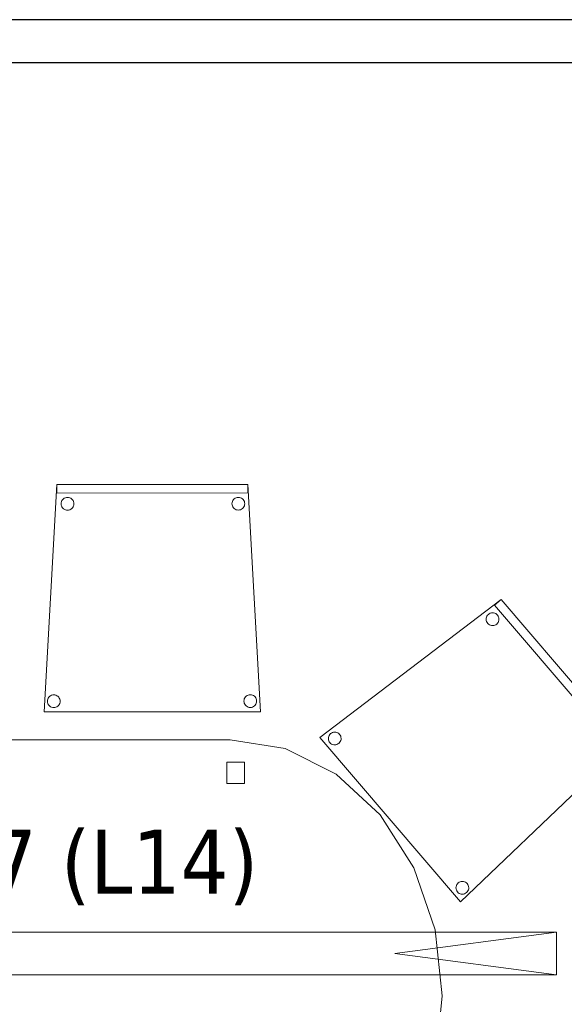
# Model space of a CAD drawing. Header units: metres. Extents: x 397.7 to 427.5, y 12.7 to 28.4.
# Tile 22 of 147: x 408.7 to 410, y 15 to 17.3. Entities that reach past the tile are written whole.
import ezdxf

# ---------------------------------------------------------------- set-up
doc = ezdxf.new("R2010")
doc.units = ezdxf.units.M
for name, color, linetype, lineweight in [('02_MOBILIARIO', 7, 'Continuous', 18), ('A-DETL-____-MBND', 7, 'Continuous', 18), ('A-DETL-GENF-OTLN', 7, 'Continuous', 18), ('A-WALL-____-MCUT', 7, 'Continuous', 25), ('A-WALL-____-OTLN', 7, 'Continuous', 25), ('E-LITE-EQPM-IDEN', 7, 'Continuous', 30)]:
    doc.layers.add(name, color=color, linetype=linetype, lineweight=lineweight)
doc.styles.add('Tahoma_4', font='tahoma.ttf', dxfattribs={"height": 0.15})

# ---------------------------------------------------------------- blocks, each defined once
blk = doc.blocks.new('Family - Mampara P3-156225-06_ENLLUMENAT_P3')
at = {"layer": 'A-WALL-____-MCUT', "color": 253, "true_color": 0xaaaaaa}
for p, q in [((4.1143, 0.1), (0, 0.1)), ((0, 0), (4.1143, 0))]:
    blk.add_line(p, q, dxfattribs=at)
at = {"layer": 'A-WALL-____-OTLN', "color": 253, "true_color": 0xaaaaaa}
for p, q in [((6.9366, 0.1), (0, 0.1)), ((0, 0), (6.9366, 0))]:
    blk.add_line(p, q, dxfattribs=at)
at = {"layer": 'A-WALL-____-OTLN', "color": 253, "lineweight": 18, "true_color": 0xaaaaaa}
blk.add_line((0, 0), (6.9366, 0), dxfattribs=at)
blk = doc.blocks.new('Family - Taula 200X120_P3-156305-06_ENLLUMENAT_P3')
at = {"layer": 'A-DETL-____-MBND', "color": 253, "true_color": 0xaaaaaa}
for p, q in [((0.368, 1.1795), (0.4965, 1.1999)), ((0.4965, 1.1999), (0.368, 1.1795)), ((0.4965, 1.1999), (1.4896, 1.1999)), ((1.4896, 1.1999), (0.4965, 1.1999)), ((1.4896, 1.1999), (1.6181, 1.1795)), ((1.6181, 1.1795), (1.4896, 1.1999)), ((0.2483, 1.1195), (0.368, 1.1795)), ((0.368, 1.1795), (0.2483, 1.1195)), ((1.6181, 1.1795), (1.7378, 1.1195)), ((1.7378, 1.1195), (1.6181, 1.1795)), ((0.4551, 1.0978), (0.4551, 1.1478)), ((0.4551, 1.1478), (0.4965, 1.1478)), ((0.4965, 1.1478), (0.4551, 1.1478)), ((0.4551, 1.1478), (0.4551, 1.0978)), ((0.4965, 1.1478), (0.4965, 1.0978)), ((0.4965, 1.0978), (0.4965, 1.1478)), ((1.4813, 1.0978), (1.4813, 1.1478)), ((1.4813, 1.1478), (1.5227, 1.1478)), ((1.5227, 1.1478), (1.4813, 1.1478)), ((1.4813, 1.1478), (1.4813, 1.0978)), ((1.5227, 1.1478), (1.5227, 1.0978)), ((1.5227, 1.0978), (1.5227, 1.1478)), ((0.1454, 1.0242), (0.2483, 1.1195)), ((0.2483, 1.1195), (0.1454, 1.0242)), ((1.7378, 1.1195), (1.8407, 1.0242)), ((1.8407, 1.0242), (1.7378, 1.1195)), ((0.4965, 1.0978), (0.4551, 1.0978)), ((0.4551, 1.0978), (0.4965, 1.0978)), ((1.5227, 1.0978), (1.4813, 1.0978)), ((1.4813, 1.0978), (1.5227, 1.0978)), ((0.0665, 0.8999), (0.1454, 1.0242)), ((0.1454, 1.0242), (0.0665, 0.8999)), ((1.8407, 1.0242), (1.9196, 0.8999)), ((1.9196, 0.8999), (1.8407, 1.0242)), ((0.0169, 0.7552), (0.0665, 0.8999)), ((0.0665, 0.8999), (0.0169, 0.7552)), ((1.9196, 0.8999), (1.9692, 0.7552)), ((1.9692, 0.7552), (1.9196, 0.8999)), ((0, 0.5999), (0.0169, 0.7552)), ((0.0169, 0.7552), (0, 0.5999)), ((1.9692, 0.7552), (1.9861, 0.5999)), ((1.9861, 0.5999), (1.9692, 0.7552)), ((0.0169, 0.4447), (0, 0.5999)), ((0, 0.5999), (0.0169, 0.4447)), ((1.9861, 0.5999), (1.9692, 0.4447)), ((1.9692, 0.4447), (1.9861, 0.5999)), ((0.0665, 0.3), (0.0169, 0.4447)), ((0.0169, 0.4447), (0.0665, 0.3)), ((1.9692, 0.4447), (1.9196, 0.3)), ((1.9196, 0.3), (1.9692, 0.4447)), ((0.1454, 0.1757), (0.0665, 0.3)), ((0.0665, 0.3), (0.1454, 0.1757)), ((1.9196, 0.3), (1.8407, 0.1757)), ((1.8407, 0.1757), (1.9196, 0.3)), ((0.2483, 0.0804), (0.1454, 0.1757)), ((0.1454, 0.1757), (0.2483, 0.0804)), ((1.8407, 0.1757), (1.7378, 0.0804)), ((1.7378, 0.0804), (1.8407, 0.1757)), ((0.4551, 0.05), (0.4551, 0.1)), ((0.4551, 0.1), (0.4965, 0.1)), ((0.4965, 0.1), (0.4551, 0.1)), ((0.4551, 0.1), (0.4551, 0.05)), ((0.4965, 0.1), (0.4965, 0.05)), ((0.4965, 0.05), (0.4965, 0.1)), ((1.4813, 0.05), (1.4813, 0.1)), ((1.4813, 0.1), (1.5227, 0.1)), ((1.5227, 0.1), (1.4813, 0.1)), ((1.4813, 0.1), (1.4813, 0.05)), ((1.5227, 0.1), (1.5227, 0.05)), ((1.5227, 0.05), (1.5227, 0.1)), ((0.368, 0.0204), (0.2483, 0.0804)), ((0.2483, 0.0804), (0.368, 0.0204)), ((1.7378, 0.0804), (1.6181, 0.0204)), ((1.6181, 0.0204), (1.7378, 0.0804)), ((0.4965, 0.05), (0.4551, 0.05)), ((0.4551, 0.05), (0.4965, 0.05)), ((1.5227, 0.05), (1.4813, 0.05)), ((1.4813, 0.05), (1.5227, 0.05)), ((0.4965, 0), (0.368, 0.0204)), ((0.368, 0.0204), (0.4965, 0)), ((1.4896, 0), (0.4965, 0)), ((0.4965, 0), (1.4896, 0)), ((1.6181, 0.0204), (1.4896, 0)), ((1.4896, 0), (1.6181, 0.0204))]:
    blk.add_line(p, q, dxfattribs=at)
blk = doc.blocks.new('Family - Cadira confident_P3-156392-06_ENLLUMENAT_P3')
at = {"layer": 'A-DETL-____-MBND', "color": 253, "true_color": 0xaaaaaa}
for p, q in [((0, 0.3851), (0.4244, 0.7083)), ((0.4244, 0.7083), (0, 0.3851)), ((0.4092, 0.6953), (0.4244, 0.7083)), ((0.4244, 0.7083), (0.4092, 0.6953)), ((0.6993, 0.3558), (0.4092, 0.6953)), ((0.4092, 0.6953), (0.6993, 0.3558)), ((0.4244, 0.7083), (0.7145, 0.3688)), ((0.7145, 0.3688), (0.4244, 0.7083)), ((0.4244, 0.7083), (0.7145, 0.3688)), ((0.7145, 0.3688), (0.4244, 0.7083)), ((0.3902, 0.6673), (0.3913, 0.6697)), ((0.3913, 0.6697), (0.3902, 0.6673)), ((0.3913, 0.6697), (0.3928, 0.6718)), ((0.3928, 0.6718), (0.3913, 0.6697)), ((0.3928, 0.6718), (0.3946, 0.6737)), ((0.3946, 0.6737), (0.3928, 0.6718)), ((0.3946, 0.6737), (0.3967, 0.6752)), ((0.3967, 0.6752), (0.3946, 0.6737)), ((0.3967, 0.6752), (0.3991, 0.6763)), ((0.3991, 0.6763), (0.3967, 0.6752)), ((0.3991, 0.6763), (0.4016, 0.677)), ((0.4016, 0.677), (0.3991, 0.6763)), ((0.4016, 0.677), (0.4042, 0.6773)), ((0.4042, 0.6773), (0.4016, 0.677)), ((0.4042, 0.6773), (0.4068, 0.6771)), ((0.4068, 0.6771), (0.4042, 0.6773)), ((0.4068, 0.6771), (0.4093, 0.6764)), ((0.4093, 0.6764), (0.4068, 0.6771)), ((0.4093, 0.6764), (0.4117, 0.6754)), ((0.4117, 0.6754), (0.4093, 0.6764)), ((0.4117, 0.6754), (0.4138, 0.6739)), ((0.4138, 0.6739), (0.4117, 0.6754)), ((0.4138, 0.6739), (0.4157, 0.6721)), ((0.4157, 0.6721), (0.4138, 0.6739)), ((0.4157, 0.6721), (0.4172, 0.6699)), ((0.4172, 0.6699), (0.4157, 0.6721)), ((0.4172, 0.6699), (0.4183, 0.6676)), ((0.4183, 0.6676), (0.4172, 0.6699)), ((0.3894, 0.6622), (0.3896, 0.6648)), ((0.3896, 0.6648), (0.3894, 0.6622)), ((0.3896, 0.6596), (0.3894, 0.6622)), ((0.3894, 0.6622), (0.3896, 0.6596)), ((0.3896, 0.6648), (0.3902, 0.6673)), ((0.3902, 0.6673), (0.3896, 0.6648)), ((0.3903, 0.6571), (0.3896, 0.6596)), ((0.3896, 0.6596), (0.3903, 0.6571)), ((0.3915, 0.6548), (0.3903, 0.6571)), ((0.3903, 0.6571), (0.3915, 0.6548)), ((0.393, 0.6526), (0.3915, 0.6548)), ((0.3915, 0.6548), (0.393, 0.6526)), ((0.3948, 0.6508), (0.393, 0.6526)), ((0.393, 0.6526), (0.3948, 0.6508)), ((0.397, 0.6493), (0.3948, 0.6508)), ((0.3948, 0.6508), (0.397, 0.6493)), ((0.3993, 0.6483), (0.397, 0.6493)), ((0.397, 0.6493), (0.3993, 0.6483)), ((0.4019, 0.6476), (0.3993, 0.6483)), ((0.3993, 0.6483), (0.4019, 0.6476)), ((0.4045, 0.6474), (0.4019, 0.6476)), ((0.4019, 0.6476), (0.4045, 0.6474)), ((0.4071, 0.6477), (0.4045, 0.6474)), ((0.4045, 0.6474), (0.4071, 0.6477)), ((0.4096, 0.6484), (0.4071, 0.6477)), ((0.4071, 0.6477), (0.4096, 0.6484)), ((0.4119, 0.6495), (0.4096, 0.6484)), ((0.4096, 0.6484), (0.4119, 0.6495)), ((0.414, 0.651), (0.4119, 0.6495)), ((0.4119, 0.6495), (0.414, 0.651)), ((0.4159, 0.6529), (0.414, 0.651)), ((0.414, 0.651), (0.4159, 0.6529)), ((0.4173, 0.655), (0.4159, 0.6529)), ((0.4159, 0.6529), (0.4173, 0.655)), ((0.4184, 0.6574), (0.4173, 0.655)), ((0.4173, 0.655), (0.4184, 0.6574)), ((0.4183, 0.6676), (0.419, 0.6651)), ((0.419, 0.6651), (0.4183, 0.6676)), ((0.4191, 0.6599), (0.4184, 0.6574)), ((0.4184, 0.6574), (0.4191, 0.6599)), ((0.419, 0.6651), (0.4193, 0.6625)), ((0.4193, 0.6625), (0.419, 0.6651)), ((0.4193, 0.6625), (0.4191, 0.6599)), ((0.4191, 0.6599), (0.4193, 0.6625)), ((0.0218, 0.3903), (0.0233, 0.3925)), ((0.0233, 0.3925), (0.0218, 0.3903)), ((0.0233, 0.3925), (0.0251, 0.3943)), ((0.0251, 0.3943), (0.0233, 0.3925)), ((0.0251, 0.3943), (0.0272, 0.3958)), ((0.0272, 0.3958), (0.0251, 0.3943)), ((0.0272, 0.3958), (0.0296, 0.397)), ((0.0296, 0.397), (0.0272, 0.3958)), ((0.0296, 0.397), (0.0321, 0.3977)), ((0.0321, 0.3977), (0.0296, 0.397)), ((0.0321, 0.3977), (0.0347, 0.3979)), ((0.0347, 0.3979), (0.0321, 0.3977)), ((0.0347, 0.3979), (0.0373, 0.3977)), ((0.0373, 0.3977), (0.0347, 0.3979)), ((0.0373, 0.3977), (0.0398, 0.3971)), ((0.0398, 0.3971), (0.0373, 0.3977)), ((0.0398, 0.3971), (0.0422, 0.396)), ((0.0422, 0.396), (0.0398, 0.3971)), ((0.0422, 0.396), (0.0443, 0.3945)), ((0.0443, 0.3945), (0.0422, 0.396)), ((0.0443, 0.3945), (0.0462, 0.3927)), ((0.0462, 0.3927), (0.0443, 0.3945)), ((0.0462, 0.3927), (0.0477, 0.3906)), ((0.0477, 0.3906), (0.0462, 0.3927)), ((0.329, 0), (0, 0.3851)), ((0, 0.3851), (0.329, 0)), ((0.0199, 0.3828), (0.0201, 0.3854)), ((0.0201, 0.3854), (0.0199, 0.3828)), ((0.0201, 0.3802), (0.0199, 0.3828)), ((0.0199, 0.3828), (0.0201, 0.3802)), ((0.0201, 0.3854), (0.0207, 0.3879)), ((0.0207, 0.3879), (0.0201, 0.3854)), ((0.0208, 0.3777), (0.0201, 0.3802)), ((0.0201, 0.3802), (0.0208, 0.3777)), ((0.0207, 0.3879), (0.0218, 0.3903)), ((0.0218, 0.3903), (0.0207, 0.3879)), ((0.022, 0.3754), (0.0208, 0.3777)), ((0.0208, 0.3777), (0.022, 0.3754)), ((0.0235, 0.3733), (0.022, 0.3754)), ((0.022, 0.3754), (0.0235, 0.3733)), ((0.0253, 0.3714), (0.0235, 0.3733)), ((0.0235, 0.3733), (0.0253, 0.3714)), ((0.0275, 0.37), (0.0253, 0.3714)), ((0.0253, 0.3714), (0.0275, 0.37)), ((0.0298, 0.3689), (0.0275, 0.37)), ((0.0275, 0.37), (0.0298, 0.3689)), ((0.0424, 0.3701), (0.0401, 0.369)), ((0.0401, 0.369), (0.0424, 0.3701)), ((0.0445, 0.3716), (0.0424, 0.3701)), ((0.0424, 0.3701), (0.0445, 0.3716)), ((0.0464, 0.3735), (0.0445, 0.3716)), ((0.0445, 0.3716), (0.0464, 0.3735)), ((0.0478, 0.3756), (0.0464, 0.3735)), ((0.0464, 0.3735), (0.0478, 0.3756)), ((0.0477, 0.3906), (0.0488, 0.3882)), ((0.0488, 0.3882), (0.0477, 0.3906)), ((0.0489, 0.378), (0.0478, 0.3756)), ((0.0478, 0.3756), (0.0489, 0.378)), ((0.0488, 0.3882), (0.0495, 0.3857)), ((0.0495, 0.3857), (0.0488, 0.3882)), ((0.0496, 0.3805), (0.0489, 0.378)), ((0.0489, 0.378), (0.0496, 0.3805)), ((0.0495, 0.3857), (0.0498, 0.3831)), ((0.0498, 0.3831), (0.0495, 0.3857)), ((0.0498, 0.3831), (0.0496, 0.3805)), ((0.0496, 0.3805), (0.0498, 0.3831)), ((0.6526, 0.3677), (0.6545, 0.3696)), ((0.6545, 0.3696), (0.6526, 0.3677)), ((0.6545, 0.3696), (0.6566, 0.3711)), ((0.6566, 0.3711), (0.6545, 0.3696)), ((0.6566, 0.3711), (0.6589, 0.3722)), ((0.6589, 0.3722), (0.6566, 0.3711)), ((0.6589, 0.3722), (0.6614, 0.3729)), ((0.6614, 0.3729), (0.6589, 0.3722)), ((0.6614, 0.3729), (0.664, 0.3732)), ((0.664, 0.3732), (0.6614, 0.3729)), ((0.664, 0.3732), (0.6666, 0.373)), ((0.6666, 0.373), (0.664, 0.3732)), ((0.6666, 0.373), (0.6691, 0.3723)), ((0.6691, 0.3723), (0.6666, 0.373)), ((0.6691, 0.3723), (0.6715, 0.3712)), ((0.6715, 0.3712), (0.6691, 0.3723)), ((0.6715, 0.3712), (0.6737, 0.3698)), ((0.6737, 0.3698), (0.6715, 0.3712)), ((0.6737, 0.3698), (0.6755, 0.368)), ((0.6755, 0.368), (0.6737, 0.3698)), ((0.0324, 0.3682), (0.0298, 0.3689)), ((0.0298, 0.3689), (0.0324, 0.3682)), ((0.035, 0.368), (0.0324, 0.3682)), ((0.0324, 0.3682), (0.035, 0.368)), ((0.0376, 0.3683), (0.035, 0.368)), ((0.035, 0.368), (0.0376, 0.3683)), ((0.0401, 0.369), (0.0376, 0.3683)), ((0.0376, 0.3683), (0.0401, 0.369)), ((0.7145, 0.3688), (0.329, 0)), ((0.329, 0), (0.7145, 0.3688)), ((0.6492, 0.3581), (0.6494, 0.3607)), ((0.6494, 0.3607), (0.6492, 0.3581)), ((0.6495, 0.3555), (0.6492, 0.3581)), ((0.6492, 0.3581), (0.6495, 0.3555)), ((0.6494, 0.3607), (0.6501, 0.3632)), ((0.6501, 0.3632), (0.6494, 0.3607)), ((0.6502, 0.353), (0.6495, 0.3555)), ((0.6495, 0.3555), (0.6502, 0.353)), ((0.6501, 0.3632), (0.6512, 0.3656)), ((0.6512, 0.3656), (0.6501, 0.3632)), ((0.6513, 0.3506), (0.6502, 0.353)), ((0.6502, 0.353), (0.6513, 0.3506)), ((0.6512, 0.3656), (0.6526, 0.3677)), ((0.6526, 0.3677), (0.6512, 0.3656)), ((0.6528, 0.3485), (0.6513, 0.3506)), ((0.6513, 0.3506), (0.6528, 0.3485)), ((0.6547, 0.3467), (0.6528, 0.3485)), ((0.6528, 0.3485), (0.6547, 0.3467)), ((0.6568, 0.3452), (0.6547, 0.3467)), ((0.6547, 0.3467), (0.6568, 0.3452)), ((0.6739, 0.3469), (0.6718, 0.3454)), ((0.6718, 0.3454), (0.6739, 0.3469)), ((0.6757, 0.3487), (0.6739, 0.3469)), ((0.6739, 0.3469), (0.6757, 0.3487)), ((0.6755, 0.368), (0.677, 0.3658)), ((0.677, 0.3658), (0.6755, 0.368)), ((0.6772, 0.3509), (0.6757, 0.3487)), ((0.6757, 0.3487), (0.6772, 0.3509)), ((0.677, 0.3658), (0.6782, 0.3635)), ((0.6782, 0.3635), (0.677, 0.3658)), ((0.6783, 0.3533), (0.6772, 0.3509)), ((0.6772, 0.3509), (0.6783, 0.3533)), ((0.6782, 0.3635), (0.6789, 0.361)), ((0.6789, 0.361), (0.6782, 0.3635)), ((0.6789, 0.3558), (0.6783, 0.3533)), ((0.6783, 0.3533), (0.6789, 0.3558)), ((0.6789, 0.361), (0.6791, 0.3584)), ((0.6791, 0.3584), (0.6789, 0.361)), ((0.6791, 0.3584), (0.6789, 0.3558)), ((0.6789, 0.3558), (0.6791, 0.3584)), ((0.7145, 0.3688), (0.6993, 0.3558)), ((0.6993, 0.3558), (0.7145, 0.3688)), ((0.6592, 0.3442), (0.6568, 0.3452)), ((0.6568, 0.3452), (0.6592, 0.3442)), ((0.6617, 0.3435), (0.6592, 0.3442)), ((0.6592, 0.3442), (0.6617, 0.3435)), ((0.6643, 0.3433), (0.6617, 0.3435)), ((0.6617, 0.3435), (0.6643, 0.3433)), ((0.6669, 0.3436), (0.6643, 0.3433)), ((0.6643, 0.3433), (0.6669, 0.3436)), ((0.6694, 0.3443), (0.6669, 0.3436)), ((0.6669, 0.3436), (0.6694, 0.3443)), ((0.6718, 0.3454), (0.6694, 0.3443)), ((0.6694, 0.3443), (0.6718, 0.3454)), ((0.326, 0.0461), (0.3284, 0.0472)), ((0.3284, 0.0472), (0.326, 0.0461)), ((0.3284, 0.0472), (0.3309, 0.0479)), ((0.3309, 0.0479), (0.3284, 0.0472)), ((0.3309, 0.0479), (0.3335, 0.0482)), ((0.3335, 0.0482), (0.3309, 0.0479)), ((0.3335, 0.0482), (0.3361, 0.048)), ((0.3361, 0.048), (0.3335, 0.0482)), ((0.3361, 0.048), (0.3386, 0.0473)), ((0.3386, 0.0473), (0.3361, 0.048)), ((0.3386, 0.0473), (0.341, 0.0463)), ((0.341, 0.0463), (0.3386, 0.0473)), ((0.341, 0.0463), (0.3431, 0.0448)), ((0.3431, 0.0448), (0.341, 0.0463)), ((0.3187, 0.0331), (0.3189, 0.0357)), ((0.3189, 0.0357), (0.3187, 0.0331)), ((0.319, 0.0305), (0.3187, 0.0331)), ((0.3187, 0.0331), (0.319, 0.0305)), ((0.3189, 0.0357), (0.3196, 0.0382)), ((0.3196, 0.0382), (0.3189, 0.0357)), ((0.3197, 0.028), (0.319, 0.0305)), ((0.319, 0.0305), (0.3197, 0.028)), ((0.3196, 0.0382), (0.3206, 0.0406)), ((0.3206, 0.0406), (0.3196, 0.0382)), ((0.3208, 0.0257), (0.3197, 0.028)), ((0.3197, 0.028), (0.3208, 0.0257)), ((0.3206, 0.0406), (0.3221, 0.0427)), ((0.3221, 0.0427), (0.3206, 0.0406)), ((0.3223, 0.0235), (0.3208, 0.0257)), ((0.3208, 0.0257), (0.3223, 0.0235)), ((0.3221, 0.0427), (0.3239, 0.0446)), ((0.3239, 0.0446), (0.3221, 0.0427)), ((0.3241, 0.0217), (0.3223, 0.0235)), ((0.3223, 0.0235), (0.3241, 0.0217)), ((0.3239, 0.0446), (0.326, 0.0461)), ((0.326, 0.0461), (0.3239, 0.0446)), ((0.3431, 0.0448), (0.345, 0.043)), ((0.345, 0.043), (0.3431, 0.0448)), ((0.3452, 0.0238), (0.3434, 0.0219)), ((0.3434, 0.0219), (0.3452, 0.0238)), ((0.345, 0.043), (0.3465, 0.0408)), ((0.3465, 0.0408), (0.345, 0.043)), ((0.3466, 0.0259), (0.3452, 0.0238)), ((0.3452, 0.0238), (0.3466, 0.0259)), ((0.3465, 0.0408), (0.3476, 0.0385)), ((0.3476, 0.0385), (0.3465, 0.0408)), ((0.3477, 0.0283), (0.3466, 0.0259)), ((0.3466, 0.0259), (0.3477, 0.0283)), ((0.3476, 0.0385), (0.3483, 0.036)), ((0.3483, 0.036), (0.3476, 0.0385)), ((0.3484, 0.0308), (0.3477, 0.0283)), ((0.3477, 0.0283), (0.3484, 0.0308)), ((0.3483, 0.036), (0.3486, 0.0334)), ((0.3486, 0.0334), (0.3483, 0.036)), ((0.3486, 0.0334), (0.3484, 0.0308)), ((0.3484, 0.0308), (0.3486, 0.0334)), ((0.3263, 0.0202), (0.3241, 0.0217)), ((0.3241, 0.0217), (0.3263, 0.0202)), ((0.3287, 0.0192), (0.3263, 0.0202)), ((0.3263, 0.0202), (0.3287, 0.0192)), ((0.3312, 0.0185), (0.3287, 0.0192)), ((0.3287, 0.0192), (0.3312, 0.0185)), ((0.3338, 0.0183), (0.3312, 0.0185)), ((0.3312, 0.0185), (0.3338, 0.0183)), ((0.3364, 0.0186), (0.3338, 0.0183)), ((0.3338, 0.0183), (0.3364, 0.0186)), ((0.3389, 0.0193), (0.3364, 0.0186)), ((0.3364, 0.0186), (0.3389, 0.0193)), ((0.3412, 0.0204), (0.3389, 0.0193)), ((0.3389, 0.0193), (0.3412, 0.0204)), ((0.3434, 0.0219), (0.3412, 0.0204)), ((0.3412, 0.0204), (0.3434, 0.0219))]:
    blk.add_line(p, q, dxfattribs=at)
blk = doc.blocks.new('Family - Cadira confident_P3-156584-06_ENLLUMENAT_P3')
at = {"layer": 'A-DETL-____-MBND', "color": 253, "true_color": 0xaaaaaa}
for p, q in [((0, 0), (0.0297, 0.5326)), ((0.0297, 0.5326), (0, 0)), ((0.0297, 0.5326), (0.4762, 0.5329)), ((0.4762, 0.5329), (0.0297, 0.5326)), ((0.0297, 0.5326), (0.4762, 0.5329)), ((0.4762, 0.5329), (0.0297, 0.5326)), ((0.0297, 0.5126), (0.0297, 0.5326)), ((0.0297, 0.5326), (0.0297, 0.5126)), ((0.4762, 0.5329), (0.5065, 0.0003)), ((0.5065, 0.0003), (0.4762, 0.5329)), ((0.4762, 0.5329), (0.4762, 0.5129)), ((0.4762, 0.5129), (0.4762, 0.5329)), ((0.4762, 0.5129), (0.0297, 0.5126)), ((0.0297, 0.5126), (0.4762, 0.5129)), ((0.0394, 0.4875), (0.0397, 0.4901)), ((0.0397, 0.4901), (0.0394, 0.4875)), ((0.0397, 0.4849), (0.0394, 0.4875)), ((0.0394, 0.4875), (0.0397, 0.4849)), ((0.0397, 0.4901), (0.0403, 0.4926)), ((0.0403, 0.4926), (0.0397, 0.4901)), ((0.0403, 0.4824), (0.0397, 0.4849)), ((0.0397, 0.4849), (0.0403, 0.4824)), ((0.0403, 0.4926), (0.0414, 0.495)), ((0.0414, 0.495), (0.0403, 0.4926)), ((0.0414, 0.495), (0.0429, 0.4971)), ((0.0429, 0.4971), (0.0414, 0.495)), ((0.0429, 0.4971), (0.0448, 0.499)), ((0.0448, 0.499), (0.0429, 0.4971)), ((0.0448, 0.499), (0.0469, 0.5005)), ((0.0469, 0.5005), (0.0448, 0.499)), ((0.0469, 0.5005), (0.0493, 0.5016)), ((0.0493, 0.5016), (0.0469, 0.5005)), ((0.0493, 0.5016), (0.0518, 0.5022)), ((0.0518, 0.5022), (0.0493, 0.5016)), ((0.0518, 0.5022), (0.0544, 0.5025)), ((0.0544, 0.5025), (0.0518, 0.5022)), ((0.0544, 0.5025), (0.057, 0.5022)), ((0.057, 0.5022), (0.0544, 0.5025)), ((0.057, 0.5022), (0.0595, 0.5016)), ((0.0595, 0.5016), (0.057, 0.5022)), ((0.0595, 0.5016), (0.0618, 0.5005)), ((0.0618, 0.5005), (0.0595, 0.5016)), ((0.0618, 0.5005), (0.064, 0.499)), ((0.064, 0.499), (0.0618, 0.5005)), ((0.064, 0.499), (0.0658, 0.4971)), ((0.0658, 0.4971), (0.064, 0.499)), ((0.0658, 0.4971), (0.0673, 0.495)), ((0.0673, 0.495), (0.0658, 0.4971)), ((0.0673, 0.495), (0.0684, 0.4926)), ((0.0684, 0.4926), (0.0673, 0.495)), ((0.0684, 0.4926), (0.0691, 0.4901)), ((0.0691, 0.4901), (0.0684, 0.4926)), ((0.0691, 0.4849), (0.0684, 0.4824)), ((0.0684, 0.4824), (0.0691, 0.4849)), ((0.0691, 0.4901), (0.0693, 0.4875)), ((0.0693, 0.4875), (0.0691, 0.4901)), ((0.0693, 0.4875), (0.0691, 0.4849)), ((0.0691, 0.4849), (0.0693, 0.4875)), ((0.4394, 0.4878), (0.4397, 0.4904)), ((0.4397, 0.4904), (0.4394, 0.4878)), ((0.4397, 0.4852), (0.4394, 0.4878)), ((0.4394, 0.4878), (0.4397, 0.4852)), ((0.4397, 0.4904), (0.4403, 0.4929)), ((0.4403, 0.4929), (0.4397, 0.4904)), ((0.4403, 0.4827), (0.4397, 0.4852)), ((0.4397, 0.4852), (0.4403, 0.4827)), ((0.4403, 0.4929), (0.4414, 0.4952)), ((0.4414, 0.4952), (0.4403, 0.4929)), ((0.4414, 0.4952), (0.4429, 0.4974)), ((0.4429, 0.4974), (0.4414, 0.4952)), ((0.4429, 0.4974), (0.4448, 0.4992)), ((0.4448, 0.4992), (0.4429, 0.4974)), ((0.4448, 0.4992), (0.4469, 0.5007)), ((0.4469, 0.5007), (0.4448, 0.4992)), ((0.4469, 0.5007), (0.4493, 0.5018)), ((0.4493, 0.5018), (0.4469, 0.5007)), ((0.4493, 0.5018), (0.4518, 0.5025)), ((0.4518, 0.5025), (0.4493, 0.5018)), ((0.4518, 0.5025), (0.4544, 0.5027)), ((0.4544, 0.5027), (0.4518, 0.5025)), ((0.4544, 0.5027), (0.457, 0.5025)), ((0.457, 0.5025), (0.4544, 0.5027)), ((0.457, 0.5025), (0.4595, 0.5018)), ((0.4595, 0.5018), (0.457, 0.5025)), ((0.4595, 0.5018), (0.4618, 0.5007)), ((0.4618, 0.5007), (0.4595, 0.5018)), ((0.4618, 0.5007), (0.464, 0.4992)), ((0.464, 0.4992), (0.4618, 0.5007)), ((0.464, 0.4992), (0.4658, 0.4974)), ((0.4658, 0.4974), (0.464, 0.4992)), ((0.4658, 0.4974), (0.4673, 0.4952)), ((0.4673, 0.4952), (0.4658, 0.4974)), ((0.4673, 0.4952), (0.4684, 0.4929)), ((0.4684, 0.4929), (0.4673, 0.4952)), ((0.4684, 0.4929), (0.4691, 0.4904)), ((0.4691, 0.4904), (0.4684, 0.4929)), ((0.4691, 0.4852), (0.4684, 0.4827)), ((0.4684, 0.4827), (0.4691, 0.4852)), ((0.4691, 0.4904), (0.4693, 0.4878)), ((0.4693, 0.4878), (0.4691, 0.4904)), ((0.4693, 0.4878), (0.4691, 0.4852)), ((0.4691, 0.4852), (0.4693, 0.4878)), ((0.0414, 0.4801), (0.0403, 0.4824)), ((0.0403, 0.4824), (0.0414, 0.4801)), ((0.0429, 0.4779), (0.0414, 0.4801)), ((0.0414, 0.4801), (0.0429, 0.4779)), ((0.0448, 0.4761), (0.0429, 0.4779)), ((0.0429, 0.4779), (0.0448, 0.4761)), ((0.0469, 0.4746), (0.0448, 0.4761)), ((0.0448, 0.4761), (0.0469, 0.4746)), ((0.0493, 0.4735), (0.0469, 0.4746)), ((0.0469, 0.4746), (0.0493, 0.4735)), ((0.0518, 0.4728), (0.0493, 0.4735)), ((0.0493, 0.4735), (0.0518, 0.4728)), ((0.0544, 0.4726), (0.0518, 0.4728)), ((0.0518, 0.4728), (0.0544, 0.4726)), ((0.057, 0.4728), (0.0544, 0.4726)), ((0.0544, 0.4726), (0.057, 0.4728)), ((0.0595, 0.4735), (0.057, 0.4728)), ((0.057, 0.4728), (0.0595, 0.4735)), ((0.0618, 0.4746), (0.0595, 0.4735)), ((0.0595, 0.4735), (0.0618, 0.4746)), ((0.064, 0.4761), (0.0618, 0.4746)), ((0.0618, 0.4746), (0.064, 0.4761)), ((0.0658, 0.4779), (0.064, 0.4761)), ((0.064, 0.4761), (0.0658, 0.4779)), ((0.0673, 0.4801), (0.0658, 0.4779)), ((0.0658, 0.4779), (0.0673, 0.4801)), ((0.0684, 0.4824), (0.0673, 0.4801)), ((0.0673, 0.4801), (0.0684, 0.4824)), ((0.4414, 0.4803), (0.4403, 0.4827)), ((0.4403, 0.4827), (0.4414, 0.4803)), ((0.4429, 0.4782), (0.4414, 0.4803)), ((0.4414, 0.4803), (0.4429, 0.4782)), ((0.4448, 0.4763), (0.4429, 0.4782)), ((0.4429, 0.4782), (0.4448, 0.4763)), ((0.4469, 0.4748), (0.4448, 0.4763)), ((0.4448, 0.4763), (0.4469, 0.4748)), ((0.4493, 0.4737), (0.4469, 0.4748)), ((0.4469, 0.4748), (0.4493, 0.4737)), ((0.4518, 0.4731), (0.4493, 0.4737)), ((0.4493, 0.4737), (0.4518, 0.4731)), ((0.4544, 0.4728), (0.4518, 0.4731)), ((0.4518, 0.4731), (0.4544, 0.4728)), ((0.457, 0.4731), (0.4544, 0.4728)), ((0.4544, 0.4728), (0.457, 0.4731)), ((0.4595, 0.4737), (0.457, 0.4731)), ((0.457, 0.4731), (0.4595, 0.4737)), ((0.4618, 0.4748), (0.4595, 0.4737)), ((0.4595, 0.4737), (0.4618, 0.4748)), ((0.464, 0.4763), (0.4618, 0.4748)), ((0.4618, 0.4748), (0.464, 0.4763)), ((0.4658, 0.4782), (0.464, 0.4763)), ((0.464, 0.4763), (0.4658, 0.4782)), ((0.4673, 0.4803), (0.4658, 0.4782)), ((0.4658, 0.4782), (0.4673, 0.4803)), ((0.4684, 0.4827), (0.4673, 0.4803)), ((0.4673, 0.4803), (0.4684, 0.4827)), ((0.0073, 0.0251), (0.0076, 0.0277)), ((0.0076, 0.0277), (0.0073, 0.0251)), ((0.0076, 0.0225), (0.0073, 0.0251)), ((0.0073, 0.0251), (0.0076, 0.0225)), ((0.0076, 0.0277), (0.0082, 0.0302)), ((0.0082, 0.0302), (0.0076, 0.0277)), ((0.0082, 0.0302), (0.0093, 0.0326)), ((0.0093, 0.0326), (0.0082, 0.0302)), ((0.0093, 0.0326), (0.0108, 0.0347)), ((0.0108, 0.0347), (0.0093, 0.0326)), ((0.0108, 0.0347), (0.0127, 0.0366)), ((0.0127, 0.0366), (0.0108, 0.0347)), ((0.0127, 0.0366), (0.0148, 0.038)), ((0.0148, 0.038), (0.0127, 0.0366)), ((0.0148, 0.038), (0.0172, 0.0391)), ((0.0172, 0.0391), (0.0148, 0.038)), ((0.0172, 0.0391), (0.0197, 0.0398)), ((0.0197, 0.0398), (0.0172, 0.0391)), ((0.0197, 0.0398), (0.0223, 0.04)), ((0.0223, 0.04), (0.0197, 0.0398)), ((0.0223, 0.04), (0.0249, 0.0398)), ((0.0249, 0.0398), (0.0223, 0.04)), ((0.0249, 0.0398), (0.0274, 0.0391)), ((0.0274, 0.0391), (0.0249, 0.0398)), ((0.0274, 0.0391), (0.0297, 0.038)), ((0.0297, 0.038), (0.0274, 0.0391)), ((0.0297, 0.038), (0.0319, 0.0366)), ((0.0319, 0.0366), (0.0297, 0.038)), ((0.0319, 0.0366), (0.0337, 0.0347)), ((0.0337, 0.0347), (0.0319, 0.0366)), ((0.0337, 0.0347), (0.0352, 0.0326)), ((0.0352, 0.0326), (0.0337, 0.0347)), ((0.0352, 0.0326), (0.0363, 0.0302)), ((0.0363, 0.0302), (0.0352, 0.0326)), ((0.0363, 0.0302), (0.037, 0.0277)), ((0.037, 0.0277), (0.0363, 0.0302)), ((0.037, 0.0277), (0.0372, 0.0251)), ((0.0372, 0.0251), (0.037, 0.0277)), ((0.0372, 0.0251), (0.037, 0.0225)), ((0.037, 0.0225), (0.0372, 0.0251)), ((0.4673, 0.0254), (0.4676, 0.028)), ((0.4676, 0.028), (0.4673, 0.0254)), ((0.4676, 0.0228), (0.4673, 0.0254)), ((0.4673, 0.0254), (0.4676, 0.0228)), ((0.4676, 0.028), (0.4682, 0.0305)), ((0.4682, 0.0305), (0.4676, 0.028)), ((0.4682, 0.0305), (0.4693, 0.0329)), ((0.4693, 0.0329), (0.4682, 0.0305)), ((0.4693, 0.0329), (0.4708, 0.035)), ((0.4708, 0.035), (0.4693, 0.0329)), ((0.4708, 0.035), (0.4727, 0.0368)), ((0.4727, 0.0368), (0.4708, 0.035)), ((0.4727, 0.0368), (0.4748, 0.0383)), ((0.4748, 0.0383), (0.4727, 0.0368)), ((0.4748, 0.0383), (0.4772, 0.0394)), ((0.4772, 0.0394), (0.4748, 0.0383)), ((0.4772, 0.0394), (0.4797, 0.0401)), ((0.4797, 0.0401), (0.4772, 0.0394)), ((0.4797, 0.0401), (0.4823, 0.0403)), ((0.4823, 0.0403), (0.4797, 0.0401)), ((0.4823, 0.0403), (0.4849, 0.0401)), ((0.4849, 0.0401), (0.4823, 0.0403)), ((0.4849, 0.0401), (0.4874, 0.0394)), ((0.4874, 0.0394), (0.4849, 0.0401)), ((0.4874, 0.0394), (0.4897, 0.0383)), ((0.4897, 0.0383), (0.4874, 0.0394)), ((0.4897, 0.0383), (0.4919, 0.0368)), ((0.4919, 0.0368), (0.4897, 0.0383)), ((0.4919, 0.0368), (0.4937, 0.035)), ((0.4937, 0.035), (0.4919, 0.0368)), ((0.4937, 0.035), (0.4952, 0.0329)), ((0.4952, 0.0329), (0.4937, 0.035)), ((0.4952, 0.0329), (0.4963, 0.0305)), ((0.4963, 0.0305), (0.4952, 0.0329)), ((0.4963, 0.0305), (0.497, 0.028)), ((0.497, 0.028), (0.4963, 0.0305)), ((0.497, 0.028), (0.4972, 0.0254)), ((0.4972, 0.0254), (0.497, 0.028)), ((0.4972, 0.0254), (0.497, 0.0228)), ((0.497, 0.0228), (0.4972, 0.0254)), ((0.5065, 0.0003), (0, 0)), ((0, 0), (0.5065, 0.0003)), ((0.0082, 0.02), (0.0076, 0.0225)), ((0.0076, 0.0225), (0.0082, 0.02)), ((0.0093, 0.0176), (0.0082, 0.02)), ((0.0082, 0.02), (0.0093, 0.0176)), ((0.0108, 0.0155), (0.0093, 0.0176)), ((0.0093, 0.0176), (0.0108, 0.0155)), ((0.0127, 0.0137), (0.0108, 0.0155)), ((0.0108, 0.0155), (0.0127, 0.0137)), ((0.0148, 0.0122), (0.0127, 0.0137)), ((0.0127, 0.0137), (0.0148, 0.0122)), ((0.0172, 0.0111), (0.0148, 0.0122)), ((0.0148, 0.0122), (0.0172, 0.0111)), ((0.0197, 0.0104), (0.0172, 0.0111)), ((0.0172, 0.0111), (0.0197, 0.0104)), ((0.0223, 0.0102), (0.0197, 0.0104)), ((0.0197, 0.0104), (0.0223, 0.0102)), ((0.0249, 0.0104), (0.0223, 0.0102)), ((0.0223, 0.0102), (0.0249, 0.0104)), ((0.0274, 0.0111), (0.0249, 0.0104)), ((0.0249, 0.0104), (0.0274, 0.0111)), ((0.0297, 0.0122), (0.0274, 0.0111)), ((0.0274, 0.0111), (0.0297, 0.0122)), ((0.0319, 0.0137), (0.0297, 0.0122)), ((0.0297, 0.0122), (0.0319, 0.0137)), ((0.0337, 0.0155), (0.0319, 0.0137)), ((0.0319, 0.0137), (0.0337, 0.0155)), ((0.0352, 0.0176), (0.0337, 0.0155)), ((0.0337, 0.0155), (0.0352, 0.0176)), ((0.0363, 0.02), (0.0352, 0.0176)), ((0.0352, 0.0176), (0.0363, 0.02)), ((0.037, 0.0225), (0.0363, 0.02)), ((0.0363, 0.02), (0.037, 0.0225)), ((0.4682, 0.0203), (0.4676, 0.0228)), ((0.4676, 0.0228), (0.4682, 0.0203)), ((0.4693, 0.0179), (0.4682, 0.0203)), ((0.4682, 0.0203), (0.4693, 0.0179)), ((0.4708, 0.0158), (0.4693, 0.0179)), ((0.4693, 0.0179), (0.4708, 0.0158)), ((0.4727, 0.0139), (0.4708, 0.0158)), ((0.4708, 0.0158), (0.4727, 0.0139)), ((0.4748, 0.0124), (0.4727, 0.0139)), ((0.4727, 0.0139), (0.4748, 0.0124)), ((0.4772, 0.0113), (0.4748, 0.0124)), ((0.4748, 0.0124), (0.4772, 0.0113)), ((0.4797, 0.0107), (0.4772, 0.0113)), ((0.4772, 0.0113), (0.4797, 0.0107)), ((0.4823, 0.0104), (0.4797, 0.0107)), ((0.4797, 0.0107), (0.4823, 0.0104)), ((0.4849, 0.0107), (0.4823, 0.0104)), ((0.4823, 0.0104), (0.4849, 0.0107)), ((0.4874, 0.0113), (0.4849, 0.0107)), ((0.4849, 0.0107), (0.4874, 0.0113)), ((0.4897, 0.0124), (0.4874, 0.0113)), ((0.4874, 0.0113), (0.4897, 0.0124)), ((0.4919, 0.0139), (0.4897, 0.0124)), ((0.4897, 0.0124), (0.4919, 0.0139)), ((0.4937, 0.0158), (0.4919, 0.0139)), ((0.4919, 0.0139), (0.4937, 0.0158)), ((0.4952, 0.0179), (0.4937, 0.0158)), ((0.4937, 0.0158), (0.4952, 0.0179)), ((0.4963, 0.0203), (0.4952, 0.0179)), ((0.4952, 0.0179), (0.4963, 0.0203)), ((0.497, 0.0228), (0.4963, 0.0203)), ((0.4963, 0.0203), (0.497, 0.0228))]:
    blk.add_line(p, q, dxfattribs=at)
blk = doc.blocks.new('LONDR55-XX_ZZ-ARQ-CAA-M3D-Londres55_ifc-1-06_ENLLUMENAT_P3')
at = {"layer": '02_MOBILIARIO', "color": 253, "lineweight": 18, "true_color": 0xaaaaaa}
for name, p in [('Family - Cadira confident_P3-156584-06_ENLLUMENAT_P3', (408.7335, 15.6446)), ('Family - Cadira confident_P3-156392-06_ENLLUMENAT_P3', (409.3786, 15.1994)), ('Family - Taula 200X120_P3-156305-06_ENLLUMENAT_P3', (407.6792, 14.3793))]:
    blk.add_blockref(name, p, dxfattribs=at)
at = {"layer": 'A-WALL-____-OTLN', "color": 253, "lineweight": 18, "true_color": 0xaaaaaa, "rotation": 180}
blk.add_blockref('Family - Mampara P3-156225-06_ENLLUMENAT_P3', (411.2536, 17.2662), dxfattribs=at)
blk = doc.blocks.new('ZYR_06_02_05 LLuminària Suspesa - L 14-850703-06_ENLLUMENAT_P3')
at = {"layer": 'A-DETL-GENF-OTLN', "color": 92, "true_color": 0x00c400}
for p, q in [((-1.26, 0.05), (1.26, 0.05)), ((-1.26, -0.05), (-1.26, 0.05)), ((-1.26, 0.05), (-0.882, 0)), ((0.882, 0), (1.26, 0.05)), ((1.26, 0.05), (1.26, -0.05)), ((-0.882, 0), (-1.26, -0.05)), ((0.882, 0), (1.26, -0.05)), ((1.26, -0.05), (-1.26, -0.05))]:
    blk.add_line(p, q, dxfattribs=at)

msp = doc.modelspace()

# ---------------------------------------------------------------- block references
at = {"lineweight": 5}
msp.add_blockref('LONDR55-XX_ZZ-ARQ-CAA-M3D-Londres55_ifc-1-06_ENLLUMENAT_P3', (0, 0), dxfattribs=at)
at = {"layer": 'A-DETL-GENF-OTLN', "color": 92, "true_color": 0x00c400}
msp.add_blockref('ZYR_06_02_05 LLuminària Suspesa - L 14-850703-06_ENLLUMENAT_P3', (408.6723, 15.0789), dxfattribs=at)

# ---------------------------------------------------------------- texts
at = {"layer": 'E-LITE-EQPM-IDEN', "insert": (408.111, 15.3685), "char_height": 0.15, "width": 1.366877, "attachment_point": 1, "style": 'Tahoma_4'}
msp.add_mtext('L354.7 (L14)', dxfattribs=at)

doc.saveas('drawing.dxf')
